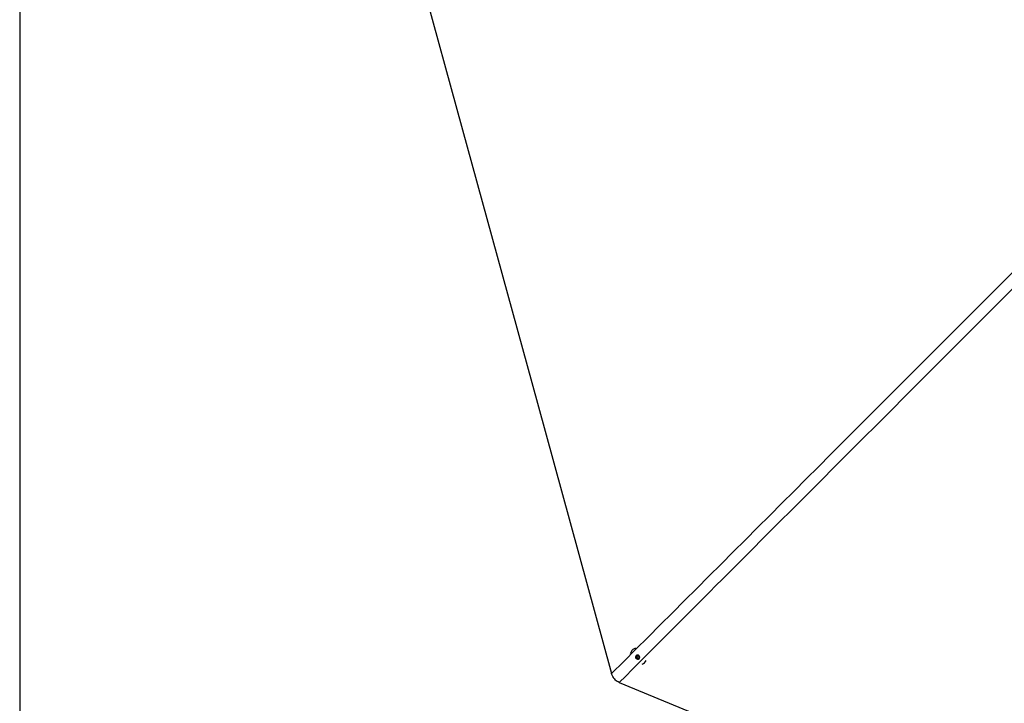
# Paper-space layout 'Surface Plate' of a CAD drawing. Header units: millimetres. Extents: x 2386 to 18395, y 1192 to 15955.
# Tile 22 of 48: x 2818 to 4924, y 9929 to 11390. Entities that reach past the tile are written whole.
import ezdxf

# ---------------------------------------------------------------- set-up
doc = ezdxf.new("R2010")
doc.units = ezdxf.units.MM
doc.layers.add('COMPONENT_GEOMETRY', color=7, linetype='Continuous')
doc.styles.add('SLDTEXTSTYLE1', font='TXT', dxfattribs={"width": 0.75})
doc.dimstyles.new('SLDDIMSTYLE2', dxfattribs={"dimtxt": 100, "dimasz": 6.604, "dimexe": 0, "dimexo": 0.0625, "dimgap": 25, "dimtad": 0, "dimtih": 1, "dimtoh": 1, "dimdec": 0, "dimlfac": 0.5, "dimrnd": 1e-09, "dimzin": 12, "dimdsep": 46, "dimtxsty": 'SLDTEXTSTYLE1', "dimsah": 1, "dimcen": 0.09, "dimadec": 0, "dimazin": 3, "dimtfac": 1, "dimtdec": 3, "dimtofl": 0, "dimtmove": 0, "dimatfit": 3, "dimfxl": 1, "dimfrac": 2, "dimtolj": 1, "dimtzin": 12, "dimarcsym": 0})

# ---------------------------------------------------------------- blocks, each defined once
blk = doc.blocks.new('_D_9')
at = {"layer": 'COMPONENT_GEOMETRY', "color": 7, "ltscale": 2}
for p, q in [((10064.2, 12394.7), (10064.2, 8473.1)), ((2818.4, 12319.2), (2818.4, 8473.1)), ((2818.4, 8479.5), (6293.5, 8479.5)), ((10064.2, 8479.5), (6589.1, 8479.5))]:
    blk.add_line(p, q, dxfattribs=at)
for points in [[(2818.4, 8479.5), (2825, 8478.4), (2825, 8480.5)], [(10064.2, 8479.5), (10057.6, 8480.5), (10057.6, 8478.4)]]:
    blk.add_solid(points, dxfattribs=at)
at = {"layer": 'COMPONENT_GEOMETRY', "color": 7, "ltscale": 2, "insert": (6293.5, 8529), "char_height": 100, "attachment_point": 1, "style": 'SLDTEXTSTYLE1'}
blk.add_mtext('3623', dxfattribs=at)

psp = doc.layouts.new('Surface Plate')

# ---------------------------------------------------------------- linework, layer by layer
at = {"color": 7, "linetype": 'Continuous', "lineweight": 25, "ltscale": 2}
for p, q in [((4128.26, 10043.09), (4128.13, 10042.96)), ((4136.57, 10027.61), (4137.54, 10030.68)), ((4137.46, 10028.5), (4136.57, 10027.61)), ((4138.83, 10024.98), (4136.57, 10027.61)), ((4137.46, 10028.5), (4137.95, 10030.03)), ((4138.59, 10027.18), (4137.46, 10028.5)), ((4137.54, 10030.68), (4140.78, 10031.13)), ((4137.95, 10030.03), (4138.19, 10030.77)), ((4139.72, 10025.87), (4138.59, 10027.18)), ((4139.72, 10025.87), (4138.83, 10024.98)), ((4142.06, 10025.43), (4138.83, 10024.98)), ((4141.34, 10026.1), (4139.72, 10025.87)), ((4140.78, 10031.13), (4143.04, 10028.51)), ((4142.32, 10026.23), (4141.34, 10026.1)), ((4143.04, 10028.51), (4142.06, 10025.43)), ((4154.63, 10016.29), (4154.69, 10016.34))]:
    psp.add_line(p, q, dxfattribs=at)
at = {"color": 7, "linetype": 'Continuous', "lineweight": 25, "ltscale": 2, "flags": 128}
for points in [[(3427.52, 12384.96), (3450.38, 12301.69), (3536.61, 11987.53), (3622.84, 11673.36), (3687.96, 11436.13), (3753.07, 11198.89), (3839.31, 10884.73), (3925.54, 10570.56), (4084.08, 9992.95)], [(4125.59, 10039.66), (4124.2, 10036.55), (4123.97, 10035.78)], [(4136.47, 10025.27), (4137.91, 10024.1), (4139.64, 10023.54), (4141.39, 10023.67), (4142.9, 10024.46), (4143.94, 10025.8), (4144.35, 10027.49), (4144.07, 10029.26), (4143.14, 10030.85), (4141.7, 10032.01), (4139.97, 10032.58), (4138.22, 10032.45), (4136.71, 10031.66), (4135.67, 10030.31), (4135.26, 10028.63), (4135.54, 10026.86), (4136.47, 10025.27)], [(4100.46, 9973.93), (4405.05, 9847.77), (4719.13, 9717.67), (5033.2, 9587.58), (5347.28, 9457.48), (5785.46, 9275.98), (6099.54, 9145.89), (6413.61, 9015.79), (6553.74, 8957.75)]]:
    psp.add_lwpolyline(points, dxfattribs=at)
at = {"color": 7, "linetype": 'Continuous', "lineweight": 25, "ltscale": 4}
for centre, radius, start, end in [((4139.35, 10031.68), 15.91, 106.22635, 149.85417), ((4140.84, 10029.19), 3.01, 163.65464, 221.71754), ((4140.4, 10029.26), 2.56, 143.36924, 162.49706), ((4140.97, 10029.18), 3.1, 219.99965, 276.82344), ((4140.98, 10028.71), 2.63, 277.77858, 302.46137), ((4143.45, 10027.55), 15.87, 292.34608, 335.94604)]:
    psp.add_arc(centre, radius, start, end, dxfattribs=at)
at = {"color": 8, "linetype": 'Continuous', "lineweight": 25, "ltscale": 2}
for points, knots in [([(4084.08, 9992.95), (4361.6, 10270.35), (4918.5, 10827.01), (5562.42, 11470.76), (5929.4, 11836.32), (6016.6, 11923.18)], [0, 0, 0, 0, 0.4309487, 0.8647795, 1, 1, 1, 1]), ([(6031.08, 11906.86), (5941.73, 11817.15), (5692.45, 11566.88), (5122.33, 10996.24), (4568.08, 10441.68), (4174.01, 10047.49), (4100.46, 9973.93)], [0, 0, 0, 0, 0.1390537, 0.3879608, 0.8857777, 1, 1, 1, 1])]:
    psp.add_open_spline(points, degree=3, knots=knots, dxfattribs=at)
at = {"color": 7, "linetype": 'Continuous', "lineweight": 25, "ltscale": 2}
psp.add_open_spline([(4100.46, 9973.93), (4099.02, 9974.6), (4096.1, 9975.96), (4092.29, 9978.87), (4089.06, 9982.37), (4086.07, 9986.99), (4084.82, 9990.73), (4084.08, 9992.95)], degree=3, knots=[0, 0, 0, 0, 0.1827506, 0.3708754, 0.547794, 0.7303326, 1, 1, 1, 1], dxfattribs=at)

# ---------------------------------------------------------------- dimensions: what is measured, and where the dimension line sits
at = {"layer": 'COMPONENT_GEOMETRY', "color": 7, "ltscale": 2}
dim = psp.add_linear_dim(base=(2818.37, 8479.45), p1=(10064.23, 12397.28), p2=(2818.37, 12321.77), dimstyle='SLDDIMSTYLE2', dxfattribs=at)
dim.commit()
dim.dimension.update_dxf_attribs({"geometry": '_D_9', "text_midpoint": (6441.3, 8479.45), "dimtype": 160})

doc.saveas('drawing.dxf')
